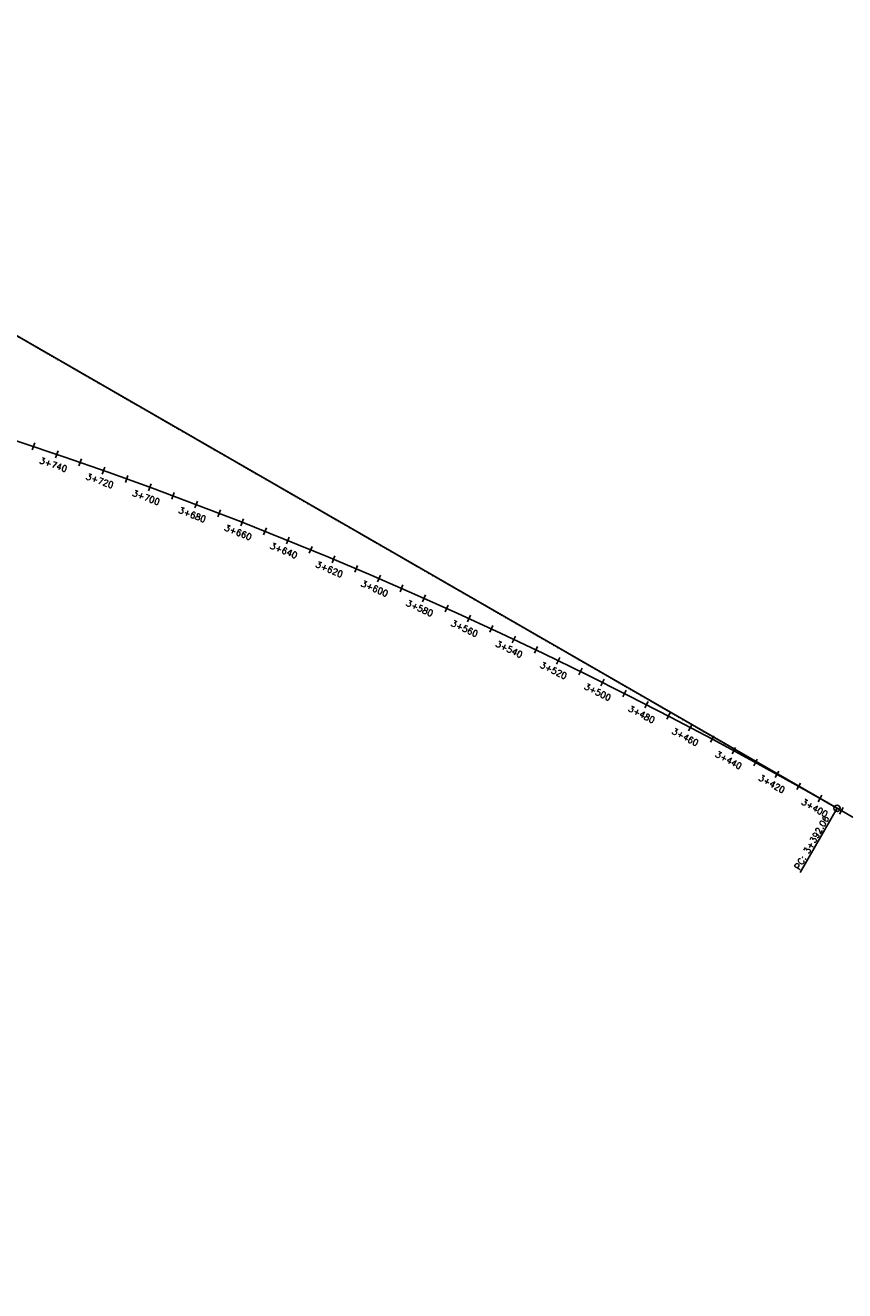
# Model space of a CAD drawing. Header units: metres. Extents: x 1075226 to 1080109, y 1572445 to 1573471.
# Tile 4 of 10: x 1076617 to 1076949, y 1572958 to 1573471. Entities that reach past the tile are written whole.
import ezdxf

# ---------------------------------------------------------------- set-up
doc = ezdxf.new("R2010")
doc.units = ezdxf.units.M
doc.linetypes.add('HIDDEN', pattern=[0.375, 0.25, -0.125])
for name, color, linetype in [('C-ROAD-CNTR-N', 92, 'Continuous'), ('C-ROAD-LINE-EXTN', 252, 'HIDDEN'), ('C-ROAD-STAN', 11, 'Continuous'), ('C-ROAD-STAN-MAJR', 11, 'Continuous'), ('C-ROAD-STAN-MINR', 11, 'Continuous')]:
    doc.layers.add(name, color=color, linetype=linetype)
doc.styles.get("Standard").update_dxf_attribs({"font": 'simplex.shx'})

# ---------------------------------------------------------------- blocks, each defined once
blk = doc.blocks.new('AeccTickLine')
blk.add_line((0, -0.5), (0, 0.5))
blk = doc.blocks.new('AeccTickCircle')
blk.add_circle((0, 0), 1)

msp = doc.modelspace()

# ---------------------------------------------------------------- linework, layer by layer
at = {"flags": 128}
msp.add_lwpolyline([(1080095.98, 1573338.06), (1078176.5, 1572444.79), (1076394.51, 1573470.92), (1075229.38, 1573286.49)], dxfattribs=at)
at = {"layer": 'C-ROAD-CNTR-N', "color": 92, "linetype": 'Continuous', "lineweight": -3, "flags": 128}
msp.add_lwpolyline([(1080095.98, 1573338.06), (1079024.05, 1572839.22, -0.244193), (1077366.37, 1572911.29), (1076945.82, 1573153.46, 0.171517), (1075766.16, 1573371.46), (1075229.38, 1573286.49)], format="xyb", dxfattribs=at)
at = {"layer": 'C-ROAD-LINE-EXTN', "color": 252, "linetype": 'HIDDEN', "lineweight": -3}
msp.add_line((1076945.82, 1573153.46), (1076394.51, 1573470.92), dxfattribs=at)
at = {"layer": 'C-ROAD-STAN', "color": 11, "linetype": 'Continuous', "lineweight": -3}
msp.add_line((1076945.82, 1573153.46), (1076930.84, 1573127.46), dxfattribs=at)
msp.add_circle((1076945.82, 1573153.46), 0.05, dxfattribs=at)

# ---------------------------------------------------------------- block references
at = {"layer": 'C-ROAD-STAN', "color": 11, "linetype": 'Continuous', "lineweight": -3, "xscale": 1.25, "yscale": 1.25, "zscale": 1.25, "rotation": 150.0651834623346}
msp.add_blockref('AeccTickCircle', (1076945.82, 1573153.46), dxfattribs=at)
at = {"layer": 'C-ROAD-STAN-MAJR', "color": 11, "linetype": 'Continuous', "lineweight": -3}
for p, xscale, yscale, zscale, rotation in [((1076629.43, 1573296.96), 3, 3, 3, 161.1405634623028), ((1076648.32, 1573290.39), 3, 3, 3, 160.5039436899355), ((1076667.14, 1573283.61), 3, 3, 3, 159.8673239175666), ((1076685.88, 1573276.62), 3, 3, 3, 159.2307041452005), ((1076704.54, 1573269.43), 3, 3, 3, 158.5940843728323), ((1076723.12, 1573262.02), 3, 3, 3, 157.9574646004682), ((1076741.62, 1573254.41), 3, 3, 3, 157.3208448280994), ((1076760.03, 1573246.6), 3, 3, 3, 156.6842250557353), ((1076778.35, 1573238.58), 3, 3, 3, 156.0476052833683), ((1076796.58, 1573230.36), 3, 3, 3, 155.410985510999), ((1076814.72, 1573221.94), 3, 3, 3, 154.7743657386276), ((1076832.77, 1573213.31), 3, 3, 3, 154.1377459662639), ((1076850.71, 1573204.49), 3, 3, 3, 153.5011261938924), ((1076868.56, 1573195.47), 3, 3, 3, 152.8645064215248), ((1076886.31, 1573186.25), 3.000000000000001, 3.000000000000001, 3.000000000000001, 152.2278866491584), ((1076903.95, 1573176.83), 3, 3, 3, 151.5912668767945), ((1076921.49, 1573167.22), 3, 3, 3, 150.9546471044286), ((1076938.92, 1573157.41), 3, 3, 3, 150.3180273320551)]:
    msp.add_blockref('AeccTickLine', p, dxfattribs=dict(at, xscale=xscale, yscale=yscale, zscale=zscale, rotation=rotation))
at = {"layer": 'C-ROAD-STAN-MINR', "color": 11, "linetype": 'Continuous', "lineweight": -3}
for p, xscale, yscale, zscale, rotation in [((1076619.96, 1573300.17), 3, 3, 3, 161.4588733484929), ((1076638.89, 1573293.7), 3, 3, 3, 160.8222535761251), ((1076657.74, 1573287.03), 3, 3, 3, 160.1856338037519), ((1076676.52, 1573280.14), 3, 3, 3, 159.5490140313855), ((1076695.22, 1573273.05), 3, 3, 3, 158.9123942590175), ((1076713.84, 1573265.75), 3, 3, 3, 158.2757744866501), ((1076732.38, 1573258.24), 3, 3, 3, 157.6391547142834), ((1076750.83, 1573250.53), 3.000000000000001, 3.000000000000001, 3.000000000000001, 157.0025349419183), ((1076769.2, 1573242.62), 3, 3, 3, 156.3659151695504), ((1076787.48, 1573234.5), 3, 3, 3, 155.7292953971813), ((1076805.66, 1573226.18), 3, 3, 3, 155.0926756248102), ((1076823.76, 1573217.65), 3, 3, 3, 154.4560558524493), ((1076841.75, 1573208.93), 3, 3, 3, 153.8194360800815), ((1076859.65, 1573200), 2.999999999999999, 2.999999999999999, 2.999999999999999, 153.1828163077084), ((1076877.45, 1573190.88), 3, 3, 3, 152.5461965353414), ((1076895.15, 1573181.56), 3.000000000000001, 3.000000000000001, 3.000000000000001, 151.9095767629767), ((1076912.74, 1573172.05), 3, 3, 3, 151.27295699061), ((1076930.22, 1573162.34), 3, 3, 3, 150.6363372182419), ((1076947.6, 1573152.44), 3, 3, 3, 150.0651834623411)]:
    msp.add_blockref('AeccTickLine', p, dxfattribs=dict(at, xscale=xscale, yscale=yscale, zscale=zscale, rotation=rotation))

# ---------------------------------------------------------------- texts
at = {"layer": 'C-ROAD-STAN', "color": 11, "linetype": 'Continuous', "lineweight": -3, "insert": (1076930.61, 1573128.33), "char_height": 2.54, "attachment_point": 7, "rotation": 60.0652}
msp.add_mtext('PC: 3+392.06', dxfattribs=at)
at = {"layer": 'C-ROAD-STAN-MAJR', "color": 11, "linetype": 'Continuous', "lineweight": -3, "char_height": 2.54, "attachment_point": 2}
for s, insert, rotation in [('3+740', (1076628.42, 1573293.99), 341.1406), ('3+720', (1076647.28, 1573287.43), 340.5039), ('3+700', (1076666.06, 1573280.67), 339.8673), ('3+680', (1076684.77, 1573273.69), 339.2307), ('3+660', (1076703.4, 1573266.51), 338.5941), ('3+640', (1076721.94, 1573259.12), 337.9575), ('3+620', (1076740.41, 1573251.52), 337.3208), ('3+600', (1076758.79, 1573243.72), 336.6842), ('3+580', (1076777.08, 1573235.72), 336.0476), ('3+560', (1076795.28, 1573227.51), 335.411), ('3+540', (1076813.38, 1573219.1), 334.7744), ('3+520', (1076831.4, 1573210.49), 334.1377), ('3+500', (1076849.31, 1573201.68), 333.5011), ('3+480', (1076867.13, 1573192.68), 332.8645), ('3+460', (1076884.85, 1573183.47), 332.2279), ('3+440', (1076902.46, 1573174.07), 331.5913), ('3+420', (1076919.97, 1573164.48), 330.9546), ('3+400', (1076937.37, 1573154.69), 330.318)]:
    msp.add_mtext(s, dxfattribs=dict(at, insert=insert, rotation=rotation))

doc.saveas('drawing.dxf')
